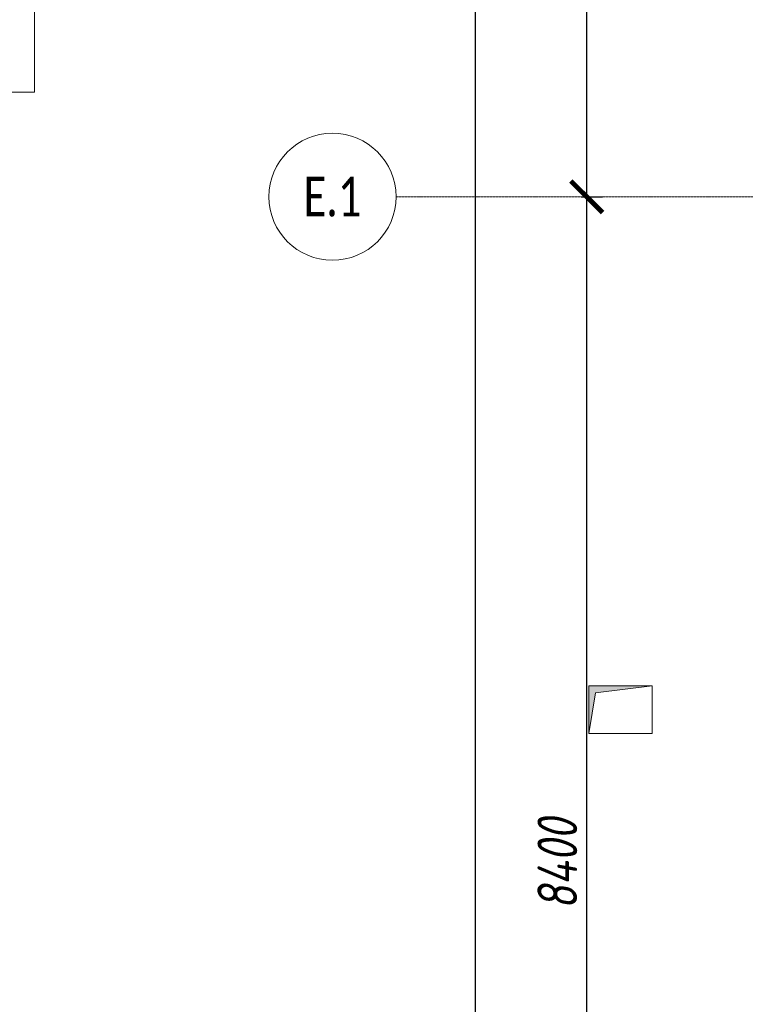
# Model space of a CAD drawing. Header units: millimetres. Extents: x -88210283 to 7466349, y -86687 to 22351.
# Tile 6 of 256: x 30247 to 34813, y -45584 to -39384. Entities that reach past the tile are written whole.
import ezdxf

# ---------------------------------------------------------------- set-up
doc = ezdxf.new("R2010")
doc.units = ezdxf.units.MM
doc.linetypes.add('-D1-03x03', pattern=[6, 3, -3])
doc.linetypes.add('-D1d1-15x02', pattern=[19, 15, -2, 0, -2])
doc.layers.get('Defpoints').update_dxf_attribs({"color": 31})
for name, color, linetype, lineweight in [('A-000-MH_MASS', 7, '-D1-03x03', 5), ('A-200-M_WALL_EXT', 7, 'Continuous', 5), ('M-567-M_MECH_EQP', 7, 'Continuous', 5), ('Z-060-M_DETAIL', 7, 'Continuous', 5), ('Оси', 7, 'Continuous', 5)]:
    doc.layers.add(name, color=color, linetype=linetype, lineweight=lineweight)
doc.styles.add('Calibri Light', font='Calibri light.ttf', dxfattribs={"width": 0.75, "height": 250})
doc.styles.add('fl_iso paper', font='isocpeur.ttf', dxfattribs={"width": 0.8, "oblique": 10})
doc.dimstyles.new('In tre 1_100', dxfattribs={"dimscale": 100, "dimtxt": 2.5, "dimasz": 2, "dimexe": 1, "dimexo": 0.7, "dimgap": 0.6, "dimtad": 1, "dimdec": 0, "dimrnd": 5, "dimzin": 0, "dimdsep": 46, "dimtxsty": 'fl_iso paper', "dimblk": 'ARCHTICK', "dimcen": 0, "dimdle": 1, "dimadec": 0, "dimazin": 0, "dimtfac": 1, "dimtdec": 0, "dimtofl": 0, "dimtmove": 1, "dimatfit": 3, "dimldrblk": 'DOT', "dimfxl": 40, "dimtfillclr": 256, "dimtolj": 1, "dimtzin": 0, "dimarcsym": 1})

# ---------------------------------------------------------------- blocks, each defined once
blk = doc.blocks.new('A_MEQ_OpeningShaft-Rectangular - ВК-8494399-50_AS_Plan_15')
at = {"layer": 'Z-060-M_DETAIL', "linetype": '-D1-03x03'}
blk.add_hatch(color=256, dxfattribs=at).paths.add_polyline_path([(0, -300), (42.9, -42.9), (400, 0), (0, 0), (0, -31.8)])
at = {"layer": 'A-000-MH_MASS'}
for p, q in [((400, 0), (0, 0)), ((0, 0), (0, -300)), ((400, -300), (400, 0)), ((0, -300), (400, -300))]:
    blk.add_line(p, q, dxfattribs=at)
at = {"layer": 'Z-060-M_DETAIL'}
for p, q in [((400, 0), (0, 0)), ((0, 0), (0, -300)), ((0, -300), (42.9, -42.9)), ((42.9, -42.9), (400, 0)), ((400, 0), (400, -300)), ((0, -300), (400, -300))]:
    blk.add_line(p, q, dxfattribs=at)
blk = doc.blocks.new('_ArchTick')
at = {"color": 0, "linetype": 'ByBlock', "lineweight": 9, "const_width": 0.15}
blk.add_lwpolyline([(-0.5, -0.5), (0.5, 0.5)], dxfattribs=at)
blk = doc.blocks.new('*D718')
at = {"layer": 'Defpoints', "color": 0, "transparency": 16777216}
for p in [(33009.2, -19899.4), (33115.2, -19899.4), (33009.2, -48899.4)]:
    blk.add_point(p, dxfattribs=at)
at = {"layer": 'Оси', "color": 0, "lineweight": -2, "transparency": 16777216}
for p, q in [((33115.2, -48999.4), (33115.2, -19799.4)), ((33079.2, -19899.4), (33215.2, -19899.4)), ((33079.2, -48899.4), (33215.2, -48899.4))]:
    blk.add_line(p, q, dxfattribs=at)
at = {"layer": 'Оси', "color": 0, "lineweight": -2, "transparency": 16777216, "xscale": 200, "yscale": 200, "zscale": 200}
for p, rotation in [((33115.2, -19899.4), 90), ((33115.2, -48899.4), 270)]:
    blk.add_blockref('_ArchTick', p, dxfattribs=dict(at, rotation=rotation))
at = {"layer": 'Оси', "color": 0, "transparency": 16777216, "insert": (32930.2, -34041.9), "char_height": 250, "attachment_point": 5, "rotation": 90, "style": 'fl_iso paper'}
blk.add_mtext('\\A1;29000', dxfattribs=at)
blk = doc.blocks.new('_DOT')
at = {"color": 0, "linetype": 'ByBlock'}
blk.add_line((-0.5, 0), (-1, 0), dxfattribs=at)
at = {"color": 0, "linetype": 'ByBlock', "const_width": 0.5}
blk.add_lwpolyline([(-0.25, 0, 1), (0.25, 0, 1)], format="xyb", close=True, dxfattribs=at)
blk = doc.blocks.new('*D719')
at = {"layer": 'Defpoints', "color": 0, "transparency": 16777216}
for p in [(33709.2, -40499.4), (33815.2, -40499.4), (33709.2, -48899.4)]:
    blk.add_point(p, dxfattribs=at)
at = {"layer": 'Оси', "color": 0, "lineweight": -2, "transparency": 16777216}
for p, q in [((33815.2, -48999.4), (33815.2, -40399.4)), ((33779.2, -40499.4), (33915.2, -40499.4)), ((33779.2, -48899.4), (33915.2, -48899.4))]:
    blk.add_line(p, q, dxfattribs=at)
at = {"layer": 'Оси', "color": 0, "lineweight": -2, "transparency": 16777216, "xscale": 200, "yscale": 200, "zscale": 200}
for p, rotation in [((33815.2, -40499.4), 90), ((33815.2, -48899.4), 270)]:
    blk.add_blockref('_ArchTick', p, dxfattribs=dict(at, rotation=rotation))
at = {"layer": 'Оси', "color": 0, "transparency": 16777216, "insert": (33630.2, -44699.4), "char_height": 250, "attachment_point": 5, "rotation": 90, "style": 'fl_iso paper'}
blk.add_mtext('\\A1;8400', dxfattribs=at)
blk = doc.blocks.new('Ось сетки - 8D-802830-30_AS_m_L05_ 07_ 09')
at = {"layer": 'Оси'}
blk.add_circle((0, 0), 4, dxfattribs=at)
blk = doc.blocks.new('*D724')
at = {"layer": 'Defpoints', "color": 0, "transparency": 16777216}
for p in [(33709.2, -32099.4), (33815.2, -32099.4), (33709.2, -40499.4)]:
    blk.add_point(p, dxfattribs=at)
at = {"layer": 'Оси', "color": 0, "lineweight": -2, "transparency": 16777216}
for p, q in [((33815.2, -40599.4), (33815.2, -31999.4)), ((33779.2, -32099.4), (33915.2, -32099.4)), ((33779.2, -40499.4), (33915.2, -40499.4))]:
    blk.add_line(p, q, dxfattribs=at)
at = {"layer": 'Оси', "color": 0, "lineweight": -2, "transparency": 16777216, "xscale": 200, "yscale": 200, "zscale": 200}
for p, rotation in [((33815.2, -32099.4), 90), ((33815.2, -40499.4), 270)]:
    blk.add_blockref('_ArchTick', p, dxfattribs=dict(at, rotation=rotation))
at = {"layer": 'Оси', "color": 0, "transparency": 16777216, "insert": (33630.2, -36299.4), "char_height": 250, "attachment_point": 5, "rotation": 90, "style": 'fl_iso paper'}
blk.add_mtext('\\A1;8400', dxfattribs=at)

msp = doc.modelspace()

# ---------------------------------------------------------------- linework, layer by layer
at = {"layer": 'A-200-M_WALL_EXT'}
for p, q in [((30340, -38441.4), (30340, -39841.4)), ((30340, -39841.4), (28516, -39841.4))]:
    msp.add_line(p, q, dxfattribs=at)
at = {"layer": 'Оси', "linetype": '-D1d1-15x02'}
msp.add_line((32615.2, -40499.4), (74746.1, -40499.4), dxfattribs=at)

# ---------------------------------------------------------------- block references
at = {"layer": 'M-567-M_MECH_EQP'}
msp.add_blockref('A_MEQ_OpeningShaft-Rectangular - ВК-8494399-50_AS_Plan_15', (33828, -43579.4), dxfattribs=at)
at = {"layer": 'Оси', "xscale": 99.99999999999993, "yscale": 99.99999999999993, "zscale": 99.99999999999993, "rotation": 269.9999999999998}
msp.add_blockref('Ось сетки - 8D-802830-30_AS_m_L05_ 07_ 09', (32215.2, -40499.4), dxfattribs=at)

# ---------------------------------------------------------------- texts
at = {"layer": 'Оси', "insert": (32215.2, -40499.4), "char_height": 250, "width": 869.831, "attachment_point": 5, "style": 'Calibri Light'}
msp.add_mtext('Е.1', dxfattribs=at)

# ---------------------------------------------------------------- dimensions: what is measured, and where the dimension line sits
at = {"layer": 'Оси'}
dim = msp.add_linear_dim(base=(33115.2, -19899.4), p1=(33009.2, -48899.4), p2=(33009.2, -19899.4), angle=90, dimstyle='In tre 1_100', dxfattribs=at)
dim.commit()
dim.dimension.update_dxf_attribs({"geometry": '*D718', "text_midpoint": (33115.2, -34041.9), "dimtype": 160})
for base, p1, p2, picture, middle in [((33815.2, -32099.4), (33709.2, -40499.4), (33709.2, -32099.4), '*D724', (33630.2, -36299.4)), ((33815.2, -40499.4), (33709.2, -48899.4), (33709.2, -40499.4), '*D719', (33630.2, -44699.4))]:
    dim = msp.add_linear_dim(base=base, p1=p1, p2=p2, angle=90, dimstyle='In tre 1_100', dxfattribs=at)
    dim.commit()
    dim.dimension.update_dxf_attribs({"geometry": picture, "text_midpoint": middle})

doc.saveas('drawing.dxf')
